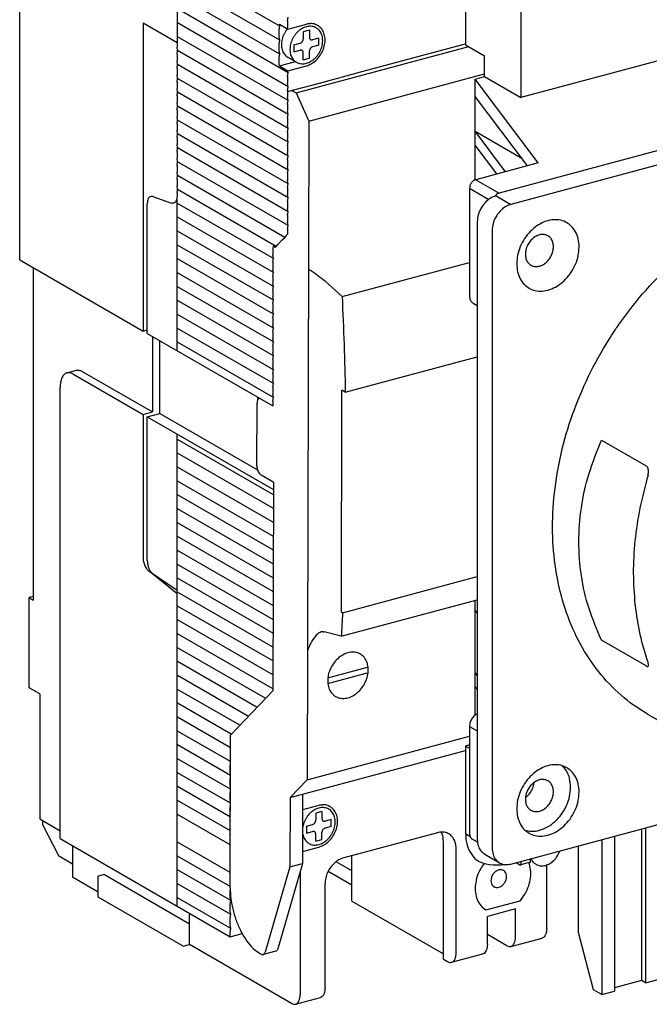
# Model space of a CAD drawing. Extents: x -741 to 1164, y -3289 to 616.
# Tile 48 of 65: x -741 to -658, y -100 to 30. Entities that reach past the tile are written whole.
import ezdxf

# ---------------------------------------------------------------- set-up
doc = ezdxf.new("R2010")
doc.units = 0
doc.header["$LTSCALE"] = 1.21
doc.header["$MEASUREMENT"] = 0
doc.layers.get('0').update_dxf_attribs({"linetype": 'CONTINUOUS'})

msp = doc.modelspace()

# ---------------------------------------------------------------- linework, layer by layer
for p, q in [((-720.58054, 52.57418), (-720.58054, 26.55699)), ((-741.41212, -1.58608), (-741.41212, 48.05803)), ((-682.38842, 38.48166), (-682.38842, 26.89804)), ((-706.98553, 29.34704), (-720.4979, 37.1515)), ((-706.98553, 27.50837), (-720.4979, 35.31283)), ((-675.06922, 34.16231), (-675.06922, 19.91262)), ((-706.98553, 25.6697), (-720.4979, 33.47416)), ((-705.8595, 23.18065), (-720.4979, 31.63549)), ((-705.94214, 30.05352), (-705.8595, 30.53534)), ((-705.94214, 30.05352), (-705.94214, 29.13418)), ((-636.22624, 30.32465), (-675.06922, 19.91262)), ((-725.08467, 29.75135), (-725.08467, -11.01647)), ((-720.58054, 27.14987), (-725.08467, 29.75135)), ((-705.8595, 21.34198), (-720.4979, 29.79682)), ((-707.06817, 28.86522), (-706.98553, 29.34704)), ((-707.06817, 27.94588), (-707.06817, 28.86522)), ((-707.03511, 29.60955), (-705.90908, 28.95917)), ((-706.98553, 29.34704), (-707.03511, 29.60955)), ((-705.90908, 28.95917), (-705.94214, 29.13418)), ((-705.90908, 28.95917), (-703.4628, 29.61491)), ((-703.04958, 28.80634), (-703.87602, 28.58481)), ((-703.04958, 28.80634), (-703.04958, 27.88701)), ((-705.8595, 19.50331), (-720.4979, 27.95815)), ((-706.98553, 27.50837), (-707.06817, 27.94588)), ((-707.06817, 27.02655), (-706.98553, 27.50837)), ((-703.87602, 28.58481), (-703.87602, 27.66547)), ((-701.80991, 27.75964), (-702.63636, 27.5381)), ((-701.80991, 26.8403), (-701.80991, 27.75964)), ((-720.4979, 26.11948), (-720.58054, 26.55699)), ((-720.58054, 25.63766), (-720.4979, 26.11948)), ((-705.8595, 17.66464), (-720.4979, 26.11948)), ((-707.06817, 26.10721), (-707.06817, 27.02655)), ((-706.98553, 25.6697), (-707.06817, 26.10721)), ((-705.11569, 26.87351), (-704.28925, 27.09504)), ((-705.11569, 26.87351), (-705.11569, 25.95417)), ((-705.11569, 25.95417), (-704.28925, 26.1757)), ((-704.81511, 20.52772), (-681.96418, 26.65301)), ((-701.80991, 26.8403), (-702.63636, 26.61877)), ((-688.51861, 25.37598), (-682.73349, 26.92671)), ((-682.73349, 26.92671), (-682.38842, 27.01921)), ((-682.38842, 26.89804), (-679.85485, 25.4347)), ((-605.2087, 26.73641), (-677.93598, 7.24155)), ((-720.58054, 25.63766), (-720.58054, 24.71832)), ((-707.06817, 25.18788), (-706.98553, 25.6697)), ((-707.06817, 24.26854), (-707.06817, 25.18788)), ((-705.90172, 25.23419), (-704.77569, 24.58381)), ((-703.87602, 24.90747), (-703.87602, 25.8268)), ((-703.87602, 24.90747), (-703.04958, 25.129)), ((-703.04958, 25.129), (-703.04958, 26.04834)), ((-695.95663, 23.38219), (-688.51861, 25.37598)), ((-679.85485, 22.6767), (-679.85485, 25.4347)), ((-602.82566, 25.47078), (-676.37938, 5.75438)), ((-720.4979, 24.28081), (-720.58054, 24.71832)), ((-720.58054, 23.79899), (-720.4979, 24.28081)), ((-720.58054, 23.79899), (-720.58054, 22.87965)), ((-705.8595, 15.82597), (-720.4979, 24.28081)), ((-707.03511, 24.09353), (-707.06817, 24.26854)), ((-707.03511, 24.09353), (-704.91212, 24.66261)), ((-707.03511, 24.09353), (-705.90908, 23.44316)), ((-705.90908, 23.44316), (-703.4628, 24.0989)), ((-720.4979, 22.44214), (-720.58054, 22.87965)), ((-720.58054, 21.96032), (-720.4979, 22.44214)), ((-705.8595, 13.9873), (-720.4979, 22.44214)), ((-705.94214, 22.69883), (-705.8595, 23.18065)), ((-705.94214, 22.69883), (-705.94214, 21.7795)), ((-705.8595, 23.18065), (-705.90908, 23.44316)), ((-703.13308, 16.7868), (-679.85485, 23.02663)), ((-701.74175, 21.83146), (-695.95663, 23.38219)), ((-681.09452, 22.3444), (-679.85485, 22.6767)), ((-672.7681, 11.2454), (-681.09452, 22.3444)), ((-681.09452, 9.03007), (-681.09452, 22.3444)), ((-679.85485, 22.6767), (-675.06922, 19.91262)), ((-720.58054, 21.96032), (-720.58054, 21.04098)), ((-720.4979, 20.60347), (-720.58054, 21.04098)), ((-705.94214, 20.70044), (-701.74175, 21.83146)), ((-705.8595, 21.34198), (-705.94214, 21.7795)), ((-705.94214, 20.86016), (-705.8595, 21.34198)), ((-705.94214, 20.86016), (-705.94214, 19.94083)), ((-720.58054, 20.12165), (-720.4979, 20.60347)), ((-720.58054, 20.12165), (-720.58054, 19.20231)), ((-705.8595, 12.14863), (-720.4979, 20.60347)), ((-705.8595, 19.50331), (-705.94214, 19.94083)), ((-705.37812, 20.85672), (-704.81511, 20.52772)), ((-704.81511, 20.52772), (-703.13308, 16.7868)), ((-674.20363, 10.8606), (-681.09452, 20.04606)), ((-720.4979, 18.7648), (-720.58054, 19.20231)), ((-720.58054, 18.28297), (-720.4979, 18.7648)), ((-720.58054, 18.28297), (-720.58054, 17.36364)), ((-705.8595, 10.30996), (-720.4979, 18.7648)), ((-705.94214, 19.02149), (-705.8595, 19.50331)), ((-705.94214, 19.02149), (-705.94214, 18.10216)), ((-720.4979, 16.92612), (-720.58054, 17.36364)), ((-705.8595, 17.66464), (-705.94214, 18.10216)), ((-705.94214, 17.18282), (-705.8595, 17.66464)), ((-705.94214, 17.18282), (-705.94214, 16.26349)), ((-720.58054, 16.4443), (-720.4979, 16.92612)), ((-720.58054, 16.4443), (-720.58054, 15.52497)), ((-705.8595, 8.47129), (-720.4979, 16.92612)), ((-705.8595, 15.82597), (-705.94214, 16.26349)), ((-705.94214, 15.34415), (-705.8595, 15.82597)), ((-703.13308, 16.7868), (-703.35492, -70.42118)), ((-720.4979, 15.08745), (-720.58054, 15.52497)), ((-720.58054, 14.60563), (-720.4979, 15.08745)), ((-720.58054, 14.60563), (-720.58054, 13.6863)), ((-705.8595, 6.63262), (-720.4979, 15.08745)), ((-705.94214, 15.34415), (-705.94214, 14.42482)), ((-705.8595, 13.9873), (-705.94214, 14.42482)), ((-681.09452, 15.44938), (-675.00949, 11.9348)), ((-677.07469, 10.091), (-681.09452, 15.44938)), ((-720.4979, 13.24878), (-720.58054, 13.6863)), ((-720.58054, 12.76696), (-720.4979, 13.24878)), ((-705.8595, 4.79395), (-720.4979, 13.24878)), ((-705.94214, 13.50548), (-705.8595, 13.9873)), ((-705.94214, 13.50548), (-705.94214, 12.58614)), ((-678.22311, 9.78316), (-681.09452, 13.61071)), ((-720.58054, 12.76696), (-720.58054, 11.84763)), ((-720.4979, 11.41011), (-720.58054, 11.84763)), ((-705.8595, 12.14863), (-705.94214, 12.58614)), ((-705.94214, 11.66681), (-705.8595, 12.14863)), ((-720.58054, 10.92829), (-720.4979, 11.41011)), ((-720.58054, 10.92829), (-720.58054, 10.00896)), ((-705.8595, 2.95528), (-720.4979, 11.41011)), ((-705.94214, 11.66681), (-705.94214, 10.74747)), ((-705.8595, 10.30996), (-705.94214, 10.74747)), ((-672.7681, 11.2454), (-681.03256, 9.03007)), ((-720.4979, 9.57144), (-720.58054, 10.00896)), ((-720.58054, 9.08962), (-720.4979, 9.57144)), ((-706.30991, 1.37676), (-720.4979, 9.57144)), ((-705.94214, 9.82814), (-705.8595, 10.30996)), ((-705.94214, 9.82814), (-705.94214, 8.9088)), ((-720.58054, 9.08962), (-720.58054, 8.17029)), ((-720.4979, 7.73277), (-720.58054, 8.17029)), ((-705.8595, 8.47129), (-705.94214, 8.9088)), ((-705.94214, 7.98947), (-705.8595, 8.47129)), ((-705.94214, 7.98947), (-705.94214, 7.07013)), ((-681.85901, 7.8892), (-679.29113, 6.40605)), ((-681.85901, 7.8892), (-681.85901, -6.36049)), ((-681.03256, 9.03007), (-677.93598, 7.24155)), ((-723.79656, 6.79539), (-721.30563, 5.93774)), ((-720.58054, 7.25095), (-720.4979, 7.73277)), ((-720.58054, 7.25095), (-720.58054, 6.88408)), ((-707.43594, 0.18846), (-720.4979, 7.73277)), ((-705.8595, 6.63262), (-705.94214, 7.07013)), ((-705.94214, 6.1508), (-705.8595, 6.63262)), ((-678.34994, 6.89253), (-676.37938, 5.75438)), ((-724.52165, -11.34166), (-724.52165, 5.84904)), ((-720.57624, -13.62045), (-720.58054, 6.33162)), ((-707.83005, -1.42258), (-720.4979, 5.8941)), ((-705.94214, 6.1508), (-705.94214, 5.23146)), ((-705.8595, 4.79395), (-705.94214, 5.23146)), ((-707.83005, -3.26125), (-720.4979, 4.05543)), ((-705.94214, 4.31213), (-705.8595, 4.79395)), ((-705.94214, 4.31213), (-705.94214, 3.39279)), ((-705.8595, 2.95528), (-705.94214, 3.39279)), ((-705.94214, 2.47346), (-705.8595, 2.95528)), ((-680.82927, 3.46993), (-680.82927, -78.35091)), ((-707.83005, -5.09992), (-720.4979, 2.21676)), ((-706.67406, 1.05753), (-706.30991, 1.37676)), ((-706.11105, 1.65168), (-706.30991, 1.37676)), ((-705.94214, 1.82992), (-706.11105, 1.65168)), ((-705.94214, 2.47346), (-705.94214, 1.82992)), ((-678.85872, 2.33178), (-678.85872, -79.48906)), ((-707.83005, -6.9386), (-720.4979, 0.37809)), ((-707.86311, 0.22336), (-707.91269, -0.06573)), ((-707.5816, 0.06077), (-707.86311, 0.22336)), ((-707.5816, 0.06077), (-707.43594, 0.18846)), ((-707.43594, 0.18846), (-707.23708, 0.46338)), ((-706.67406, 1.05753), (-707.23708, 0.46338)), ((-707.91269, -0.06573), (-707.91269, -0.98507)), ((-707.83005, -1.42258), (-707.91269, -0.98507)), ((-741.41212, -1.58608), (-725.08467, -11.01647)), ((-707.83005, -8.77727), (-720.4979, -1.46058)), ((-707.91269, -1.9044), (-707.83005, -1.42258)), ((-707.91269, -1.9044), (-707.91269, -2.82374)), ((-698.72118, -6.44661), (-681.85901, -1.92663)), ((-739.60943, -2.62727), (-739.60943, -46.6264)), ((-707.83005, -10.61594), (-720.4979, -3.29925)), ((-707.83005, -3.26125), (-707.91269, -2.82374)), ((-707.91269, -3.74308), (-707.83005, -3.26125)), ((-707.91269, -3.74308), (-707.91269, -4.66241)), ((-707.83005, -12.45461), (-720.4979, -5.13792)), ((-707.83005, -5.09992), (-707.91269, -4.66241)), ((-707.91269, -5.58175), (-707.83005, -5.09992)), ((-700.97135, -4.39624), (-698.72118, -6.44661)), ((-707.91269, -5.58175), (-707.91269, -6.50108)), ((-707.83005, -6.9386), (-707.91269, -6.50108)), ((-707.83005, -14.29328), (-720.4979, -6.97659)), ((-707.91269, -7.42042), (-707.83005, -6.9386)), ((-707.91269, -7.42042), (-707.91269, -8.33975)), ((-681.36956, -7.3271), (-680.82927, -7.63916)), ((-707.83005, -16.13195), (-720.4979, -8.81526)), ((-707.83005, -8.77727), (-707.91269, -8.33975)), ((-707.91269, -9.25909), (-707.83005, -8.77727)), ((-707.91269, -9.25909), (-707.91269, -10.17842)), ((-707.83005, -10.61594), (-707.91269, -10.17842)), ((-725.08467, -11.01647), (-724.52165, -10.86555)), ((-724.52165, -11.34166), (-707.91269, -20.93465)), ((-723.845, -11.73248), (-723.845, -21.7162)), ((-707.83005, -17.97062), (-720.4979, -10.65393)), ((-707.91269, -11.09776), (-707.83005, -10.61594)), ((-707.91269, -11.09776), (-707.91269, -12.01709)), ((-722.86876, -21.93062), (-722.86876, -12.29633)), ((-707.83005, -19.80929), (-720.4979, -12.4926)), ((-707.83005, -12.45461), (-707.91269, -12.01709)), ((-707.91269, -12.93643), (-707.83005, -12.45461)), ((-707.91269, -12.93643), (-707.91269, -13.85576)), ((-707.83005, -14.29328), (-707.91269, -13.85576)), ((-707.91269, -14.7751), (-707.83005, -14.29328)), ((-707.91269, -14.7751), (-707.91269, -15.69443)), ((-698.30303, -19.10208), (-680.82927, -14.41817)), ((-735.15117, -16.54323), (-733.9115, -16.21093)), ((-734.37443, -16.68293), (-725.08467, -22.0485)), ((-733.13476, -16.35063), (-723.845, -21.7162)), ((-707.83005, -16.13195), (-707.91269, -15.69443)), ((-707.91269, -16.61377), (-707.83005, -16.13195)), ((-707.91269, -16.61377), (-707.91269, -17.5331)), ((-707.83005, -17.97062), (-707.91269, -17.5331)), ((-707.91269, -18.45244), (-707.83005, -17.97062)), ((-736.06347, -78.22217), (-736.06347, -18.46538)), ((-707.91269, -18.45244), (-707.91269, -19.37178)), ((-707.83005, -19.80929), (-707.91269, -19.37178)), ((-698.82743, -48.21464), (-698.7527, -18.83932)), ((-698.30303, -19.10208), (-698.7527, -18.83932)), ((-710.01531, -28.8361), (-709.99429, -20.57429)), ((-709.9194, -19.77561), (-709.9194, -20.17565)), ((-709.65544, -19.92807), (-709.69019, -19.93739)), ((-707.91269, -20.29111), (-707.83005, -19.80929)), ((-707.91269, -20.29111), (-707.91269, -20.93465)), ((-725.08467, -22.0485), (-723.845, -21.7162)), ((-725.08467, -22.0485), (-725.08467, -40.97837)), ((-724.52165, -22.37368), (-722.86876, -21.93062)), ((-722.86876, -21.93062), (-709.9194, -29.40989)), ((-724.52165, -22.37368), (-707.91269, -31.96667)), ((-724.52165, -41.40306), (-724.52165, -22.37368)), ((-720.58054, -87.16478), (-720.56472, -24.65913)), ((-707.83005, -32.67998), (-720.4979, -25.3633)), ((-664.36345, -25.44626), (-658.48934, -28.83903)), ((-707.83005, -34.51865), (-720.4979, -27.20197)), ((-707.83005, -36.35733), (-720.4979, -29.04064)), ((-707.83005, -38.196), (-720.4979, -30.87931)), ((-707.7656, -31.07006), (-709.45463, -30.08307)), ((-707.83565, -58.60942), (-707.7656, -31.07006)), ((-707.83005, -40.03467), (-720.4979, -32.71798)), ((-707.83005, -41.87334), (-720.4979, -34.55665)), ((-707.83005, -43.71201), (-720.4979, -36.39532)), ((-707.83005, -45.55068), (-720.4979, -38.23399)), ((-707.83005, -47.38935), (-720.4979, -40.07266)), ((-724.29283, -42.81204), (-720.58054, -45.33503)), ((-707.83005, -49.22802), (-720.4979, -41.91133)), ((-720.58054, -45.7947), (-723.79656, -43.187)), ((-707.83005, -51.06669), (-720.4979, -43.75001)), ((-698.67787, -48.30203), (-680.82927, -43.51763)), ((-707.83005, -52.90536), (-720.4979, -45.58868)), ((-739.60943, -46.15029), (-740.17245, -46.30121)), ((-740.17245, -58.25257), (-740.17245, -46.30121)), ((-740.17245, -46.30121), (-739.60943, -46.6264)), ((-698.8356, -51.42756), (-680.82927, -46.60089)), ((-681.09452, -61.8809), (-681.09452, -46.67199)), ((-707.83005, -54.74403), (-720.4979, -47.42735)), ((-698.67787, -48.30203), (-698.82743, -48.21464)), ((-680.82927, -48.33832), (-681.09452, -47.98475)), ((-707.83005, -56.5827), (-720.4979, -49.26602)), ((-701.21607, -50.82175), (-701.4478, -50.84222)), ((-707.83005, -58.42137), (-720.4979, -51.10469)), ((-698.8356, -51.42756), (-701.08951, -50.84596)), ((-658.48934, -55.35163), (-664.36344, -51.95887)), ((-708.84348, -59.67471), (-720.4979, -52.94336)), ((-709.98835, -60.85212), (-720.4979, -54.78203)), ((-700.59808, -56.91309), (-695.36866, -55.51132)), ((-658.30743, -54.80923), (-658.30745, -54.80916)), ((-711.12376, -62.035), (-720.4979, -56.6207)), ((-700.61798, -57.67374), (-695.38856, -56.27197)), ((-680.82927, -56.61234), (-681.09452, -56.25877)), ((-681.09452, -56.25877), (-680.82927, -56.41197)), ((-738.76491, -59.06553), (-740.17245, -58.25257)), ((-712.25918, -63.21788), (-720.4979, -58.45937)), ((-713.48911, -64.49924), (-707.83565, -58.60942)), ((-680.82927, -58.45101), (-681.09452, -58.09744)), ((-738.76491, -59.06553), (-738.76491, -75.61357)), ((-713.39459, -64.40077), (-720.4979, -60.29804)), ((-713.49339, -66.18237), (-720.4979, -62.13671)), ((-658.29523, -61.71971), (-645.34587, -69.19898)), ((-681.85901, -63.35928), (-681.85901, -77.60898)), ((-681.85901, -63.35928), (-680.82927, -63.95404)), ((-713.49806, -68.01834), (-720.4979, -63.97538)), ((-713.54049, -84.69477), (-713.48911, -64.49924)), ((-703.35492, -70.42118), (-681.85901, -64.6591)), ((-713.50273, -69.85431), (-720.4979, -65.81405)), ((-681.85901, -65.81292), (-682.38842, -65.95483)), ((-682.38842, -65.95483), (-682.38842, -77.53845)), ((-682.38842, -65.95483), (-681.85901, -66.2606)), ((-713.50741, -71.69029), (-720.4979, -67.65272)), ((-705.6163, -72.77711), (-682.38842, -66.55077)), ((-713.54285, -68.52203), (-713.49869, -68.26458)), ((-713.54285, -69.44136), (-713.54285, -68.52203)), ((-713.51208, -73.52626), (-720.4979, -69.49139)), ((-713.50223, -69.6564), (-713.54285, -69.44136)), ((-713.54285, -70.3607), (-713.50344, -70.13093)), ((-713.54285, -71.28003), (-713.54285, -70.3607)), ((-713.51675, -75.36223), (-720.4979, -71.33006)), ((-713.50685, -71.47064), (-713.54285, -71.28003)), ((-703.35492, -70.42118), (-705.6163, -72.77711)), ((-676.37938, -81.58247), (-639.04918, -71.57595)), ((-713.54285, -72.19937), (-713.50819, -71.99728)), ((-713.54285, -73.1187), (-713.54285, -72.19937)), ((-705.6163, -72.77711), (-705.63965, -81.95689)), ((-703.96341, -72.33404), (-703.98676, -81.51383)), ((-713.52142, -77.19821), (-720.4979, -73.16873)), ((-713.51146, -73.28487), (-713.54285, -73.1187)), ((-713.54285, -74.03804), (-713.51293, -73.86362)), ((-713.54285, -74.95737), (-713.54285, -74.03804)), ((-701.80991, -73.82691), (-703.96868, -74.40558)), ((-738.76491, -75.61357), (-736.06347, -77.17386)), ((-713.52609, -79.03418), (-720.4979, -75.00741)), ((-713.51608, -75.09911), (-713.54285, -74.95737)), ((-701.39669, -74.63548), (-702.22313, -74.85701)), ((-702.22313, -74.85701), (-702.22313, -75.77635)), ((-701.39669, -74.63548), (-701.39669, -75.55482)), ((-738.35169, -76.42214), (-738.35169, -75.85224)), ((-738.35169, -76.42214), (-736.28557, -80.46498)), ((-713.54285, -75.87671), (-713.51768, -75.72997)), ((-713.54285, -76.79605), (-713.54285, -75.87671)), ((-713.52069, -76.91335), (-713.54285, -76.79605)), ((-703.4628, -76.56832), (-702.63636, -76.34678)), ((-703.4628, -76.56832), (-703.4628, -77.48765)), ((-700.15702, -75.68219), (-700.98346, -75.90372)), ((-700.15702, -76.60152), (-700.98346, -76.82305)), ((-700.15702, -76.60152), (-700.15702, -75.68219)), ((-658.54001, -76.80055), (-658.54001, -97.32437)), ((-713.54285, -77.71538), (-713.52243, -77.59632)), ((-713.54285, -78.63472), (-713.54285, -77.71538)), ((-703.4628, -77.48765), (-702.63636, -77.26612)), ((-702.22313, -78.53436), (-702.22313, -77.61502)), ((-701.39669, -78.31282), (-701.39669, -77.39349)), ((-686.10743, -77.43214), (-698.50412, -80.75513)), ((-682.38842, -77.53845), (-681.80945, -77.87285)), ((-662.67224, -77.90821), (-662.67224, -98.43203)), ((-659.10302, -76.95147), (-659.10302, -96.99919)), ((-736.06347, -78.22217), (-713.54285, -91.22961)), ((-734.41058, -79.17685), (-734.41058, -83.29512)), ((-713.53543, -82.70612), (-720.4979, -78.68475)), ((-713.52531, -78.72759), (-713.54285, -78.63472)), ((-713.54285, -79.55405), (-713.52718, -79.46267)), ((-703.98272, -79.92536), (-701.80991, -79.34293)), ((-702.22313, -78.53436), (-701.39669, -78.31282)), ((-685.31714, -94.17869), (-685.31714, -78.54999)), ((-683.62809, -93.31558), (-683.62809, -79.52555)), ((-681.53271, -78.25339), (-680.77929, -78.68855)), ((-667.42172, -90.65123), (-667.42172, -79.18133)), ((-664.32513, -78.35128), (-664.32513, -98.8751)), ((-736.28557, -80.46498), (-734.41058, -81.54794)), ((-713.5401, -84.5421), (-720.4979, -80.52342)), ((-713.54285, -80.47339), (-713.54285, -79.55405)), ((-713.52992, -80.54183), (-713.54285, -80.47339)), ((-697.44005, -86.47788), (-697.44005, -80.4699)), ((-679.85038, -80.28413), (-677.87983, -81.42228)), ((-705.63965, -81.95689), (-708.90971, -93.25827)), ((-703.98676, -81.51383), (-707.25682, -92.8152)), ((-705.63965, -81.95689), (-703.98676, -81.51383)), ((-697.44005, -82.49685), (-699.52129, -81.29477)), ((-675.7014, -81.40073), (-675.09737, -81.74961)), ((-675.09737, -81.74961), (-675.06922, -81.67393)), ((-675.06922, -81.23128), (-675.06922, -81.67393)), ((-673.82863, -81.34139), (-675.06922, -81.67393)), ((-671.64462, -90.10336), (-671.64462, -81.70208)), ((-734.41058, -83.29512), (-731.01441, -85.25667)), ((-730.18796, -82.97601), (-731.01441, -83.19754)), ((-731.01441, -85.95554), (-731.01441, -83.19754)), ((-730.18796, -82.97601), (-718.92765, -89.47973)), ((-713.46021, -86.42691), (-720.4979, -82.36209)), ((-704.28925, -82.55922), (-704.28925, -98.8539)), ((-697.44005, -84.38127), (-700.57149, -82.57262)), ((-713.46021, -88.26558), (-720.4979, -84.20076)), ((-700.98346, -97.96777), (-700.98346, -84.17774)), ((-719.7541, -92.45926), (-731.01441, -85.95554)), ((-713.46021, -90.10425), (-720.4979, -86.03943)), ((-713.54285, -85.07006), (-713.52378, -84.95891)), ((-713.54285, -85.9894), (-713.54285, -85.07006)), ((-713.46021, -86.42691), (-713.54285, -85.9894)), ((-713.54285, -86.90873), (-713.46021, -86.42691)), ((-713.54285, -87.82807), (-713.54285, -86.90873)), ((-697.44005, -86.47788), (-685.31714, -93.47982)), ((-679.70247, -87.66663), (-675.15702, -86.4482)), ((-718.92765, -92.23773), (-718.92765, -88.11946)), ((-713.46021, -88.26558), (-713.54285, -87.82807)), ((-713.54285, -88.7474), (-713.46021, -88.26558)), ((-675.77685, -87.53368), (-679.49586, -88.53058)), ((-679.49586, -92.20792), (-679.49586, -88.53058)), ((-675.77685, -91.21102), (-675.77685, -87.53368)), ((-713.54285, -89.66674), (-713.54285, -88.7474)), ((-713.46021, -90.10425), (-713.54285, -89.66674)), ((-713.54285, -90.58607), (-713.46021, -90.10425)), ((-713.54285, -91.22961), (-713.54285, -90.58607)), ((-713.54285, -91.22961), (-711.93648, -90.79902)), ((-676.90288, -92.39932), (-679.49586, -90.90167)), ((-665.45116, -98.22473), (-667.42172, -90.65123)), ((-719.7541, -92.45926), (-718.92765, -92.23773)), ((-705.41528, -100.04219), (-718.92765, -92.23773)), ((-676.38505, -92.49245), (-672.25282, -91.38479)), ((-709.43392, -93.52985), (-709.61576, -93.4236)), ((-707.51978, -93.13471), (-709.17267, -93.57778)), ((-684.23629, -94.59701), (-680.10406, -93.48935)), ((-658.54001, -97.32437), (-645.31687, -93.77985)), ((-685.31714, -94.17869), (-684.75412, -94.50388)), ((-659.10302, -96.99919), (-662.67224, -97.95593)), ((-658.54001, -97.32437), (-659.10302, -96.99919)), ((-664.32513, -98.8751), (-665.45116, -98.22473)), ((-664.32513, -98.8751), (-662.67224, -98.43203)), ((-704.89745, -100.13533), (-701.59167, -99.24919))]:
    msp.add_line(p, q)
for points in [[(-706.0095, 28.95028), (-706.22837, 28.64814), (-706.41387, 28.32277), (-706.56221, 27.98081), (-706.67038, 27.6292), (-706.73617, 27.27511), (-706.75825, 26.92575)], [(-705.97176, 28.99594), (-706.0095, 28.95028)], [(-702.1499, 29.12997), (-702.28992, 29.20146), (-702.56159, 29.29365), (-702.8516, 29.33624), (-703.15406, 29.32836), (-703.4628, 29.27016), (-703.77154, 29.16284), (-704.074, 29.00857), (-704.36401, 28.81051), (-704.63568, 28.57267), (-704.88347, 28.2999), (-705.10234, 27.99776), (-705.28784, 27.6724), (-705.43618, 27.33044), (-705.54435, 26.97883), (-705.61014, 26.62474), (-705.63222, 26.27538)], [(-703.26442, 29.65921), (-703.4628, 29.61491)], [(-703.4628, 24.0989), (-702.76429, 24.39786), (-702.12237, 24.89603), (-701.58904, 25.55306), (-701.20752, 26.31573), (-701.0087, 27.12223), (-701.0087, 27.90724), (-701.20752, 28.60716), (-701.58904, 29.16528), (-701.96315, 29.45494)], [(-701.96315, 29.45494), (-702.12237, 29.5364), (-702.76429, 29.69043), (-703.26442, 29.65921)], [(-701.29338, 27.43843), (-701.31546, 27.77595), (-701.38126, 28.09476), (-701.48943, 28.38838), (-701.63777, 28.65082), (-701.82326, 28.87674), (-702.04213, 29.06154), (-702.1499, 29.12997)], [(-704.77571, 24.58384), (-704.63568, 24.51235), (-704.36401, 24.42016), (-704.074, 24.37757), (-703.77154, 24.38545), (-703.4628, 24.44365), (-703.15406, 24.55097), (-702.8516, 24.70524), (-702.56159, 24.9033), (-702.28992, 25.14114), (-702.04213, 25.4139), (-701.82326, 25.71604), (-701.63777, 26.04141), (-701.48943, 26.38337), (-701.38126, 26.73498), (-701.31546, 27.08907), (-701.29338, 27.43843)], [(-704.28925, 27.09504), (-704.19838, 27.13065), (-704.10992, 27.18865), (-704.03112, 27.26495), (-703.96664, 27.35394), (-703.917, 27.45494), (-703.88615, 27.56165), (-703.87602, 27.66547)], [(-703.04958, 27.88701), (-703.03946, 27.78863), (-703.00864, 27.69849), (-702.95903, 27.62413), (-702.89457, 27.56969), (-702.88655, 27.56487)], [(-702.88655, 27.56487), (-702.81575, 27.53559), (-702.72725, 27.525), (-702.63636, 27.5381)], [(-706.75825, 26.92575), (-706.73617, 26.58823), (-706.67038, 26.26942), (-706.56221, 25.9758), (-706.41387, 25.71336), (-706.22837, 25.48744), (-706.0095, 25.30264), (-705.90174, 25.23421)], [(-705.63222, 26.27538), (-705.61014, 25.93786), (-705.54435, 25.61904), (-705.43618, 25.32543), (-705.28784, 25.06299), (-705.10234, 24.83707), (-704.88347, 24.65227), (-704.77571, 24.58384)], [(-704.03906, 26.14894), (-704.10985, 26.17822), (-704.19835, 26.18881), (-704.28925, 26.1757)], [(-703.87602, 25.8268), (-703.88614, 25.92518), (-703.91697, 26.01532), (-703.96657, 26.08968), (-704.03103, 26.14412), (-704.03906, 26.14894)], [(-702.63636, 26.61877), (-702.72723, 26.58316), (-702.81569, 26.52516), (-702.89449, 26.44886), (-702.95896, 26.35987), (-703.00861, 26.25887), (-703.03946, 26.15216), (-703.04958, 26.04834)], [(-681.03256, 9.03007), (-681.34883, 8.87531), (-681.61695, 8.60416), (-681.7961, 8.25788), (-681.85901, 7.8892)], [(-662.3298, -10.50895), (-660.23734, -7.66756), (-656.62295, -3.59553), (-652.64651, -0.03385), (-648.3899, 2.94414), (-643.94076, 5.27713), (-639.39069, 6.91708), (-634.8334, 7.83023), (-630.36272, 7.99776), (-626.07069, 7.41623), (-622.0457, 6.09762), (-619.78325, 4.95714)], [(-724.06512, 6.80998), (-724.22987, 6.72313), (-724.38722, 6.51788), (-724.4876, 6.21701), (-724.52165, 5.84904)], [(-723.79656, 6.79539), (-724.02693, 6.81845), (-724.06512, 6.80998)], [(-720.58054, 6.88408), (-720.61465, 6.51585)], [(-678.34994, 6.89253), (-679.11609, 6.55218), (-679.80725, 5.97516), (-680.35576, 5.21797), (-680.70793, 4.35473), (-680.82927, 3.46993)], [(-678.17354, 7.13907), (-678.41038, 6.94784), (-678.50824, 6.8321)], [(-677.93598, 7.24155), (-678.17354, 7.13907)], [(-721.03711, 5.92314), (-721.07545, 5.91465), (-721.30563, 5.93774)], [(-720.71481, 6.21559), (-720.87209, 6.0102), (-721.03711, 5.92314)], [(-720.61465, 6.51585), (-720.71481, 6.21559)], [(-676.37938, 5.75438), (-677.14554, 5.41402), (-677.8367, 4.83701), (-678.38521, 4.07982), (-678.73737, 3.21658), (-678.85872, 2.33178)], [(-668.97756, 3.33778), (-669.13015, 3.41994), (-670.01221, 3.69848), (-670.97944, 3.7044), (-671.97561, 3.43737), (-672.94283, 2.91291), (-673.8249, 2.16149), (-674.57054, 1.22679), (-675.13643, 0.16312), (-675.48968, -0.96769), (-675.60975, -2.09994)], [(-667.34529, 0.11539), (-667.46537, 1.18326), (-667.81861, 2.12469), (-668.3845, 2.88498), (-668.97756, 3.33778)], [(-671.47772, 1.60605), (-671.83109, 1.74674), (-672.33892, 1.77648), (-672.86819, 1.63461), (-673.37602, 1.33261), (-673.82127, 0.89496), (-674.16787, 0.35709), (-674.38773, -0.23739), (-674.46306, -0.84035)], [(-670.74405, 0.15655), (-670.81937, 0.71912), (-671.03924, 1.19574), (-671.38584, 1.54778), (-671.47772, 1.60605)], [(-673.97748, -5.32233), (-673.8249, -5.40449), (-672.94283, -5.68302), (-671.97561, -5.68895), (-670.97944, -5.42192), (-670.01221, -4.89746), (-669.13015, -4.14604), (-668.3845, -3.21134), (-667.81861, -2.14767), (-667.46537, -1.01685), (-667.34529, 0.11539)], [(-673.72939, -2.28986), (-673.37602, -2.43054), (-672.86819, -2.46029), (-672.33892, -2.31842), (-671.83109, -2.01642), (-671.38584, -1.57876), (-671.03924, -1.0409), (-670.81937, -0.44641), (-670.74405, 0.15655)], [(-674.46306, -0.84035), (-674.38773, -1.40292), (-674.16787, -1.87954), (-673.82127, -2.23159), (-673.72939, -2.28986)], [(-675.60975, -2.09994), (-675.48968, -3.16781), (-675.13643, -4.10924), (-674.57054, -4.86953), (-673.97748, -5.32233)], [(-701.09772, -4.30001), (-701.36539, -4.11873), (-701.64036, -3.91953), (-701.90433, -3.7191), (-702.14674, -3.52732), (-703.18303, -2.85077)], [(-701.09772, -4.30001), (-701.05233, -4.33088), (-701.01014, -4.36301), (-700.97135, -4.39624)], [(-698.72118, -6.44661), (-698.46928, -12.79747), (-698.30303, -19.10208)], [(-681.85901, -6.36049), (-681.76465, -6.86292), (-681.49592, -7.23827), (-681.37, -7.32622)], [(-658.2963, -61.71895), (-659.27117, -61.122), (-662.57751, -58.50614), (-665.39922, -55.27006), (-667.67824, -51.48039), (-669.36763, -47.21518), (-670.43262, -42.56224), (-670.8513, -37.61738), (-670.61502, -32.48197), (-669.72858, -27.2621), (-668.21024, -22.06528), (-666.09125, -16.9985), (-663.41525, -12.16609), (-662.70866, -11.07139)], [(-662.70866, -11.07139), (-662.3298, -10.50895)], [(-735.15176, -16.54371), (-735.21976, -16.56495), (-735.56911, -16.80127), (-735.83707, -17.21682), (-736.00734, -17.79271), (-736.06347, -18.46538)], [(-734.37443, -16.68293), (-734.80625, -16.52517), (-735.15176, -16.54371)], [(-733.91209, -16.21141), (-733.56658, -16.19287), (-733.13476, -16.35063)], [(-709.69005, -19.93815), (-709.76036, -19.96727), (-709.88519, -20.09721), (-709.96612, -20.30719), (-709.99429, -20.57429)], [(-664.36344, -51.95887), (-666.03903, -47.75342), (-667.0448, -43.38768), (-667.3801, -38.91845), (-667.0449, -34.40218), (-666.03942, -29.893), (-664.36345, -25.44626)], [(-710.01531, -28.8361), (-709.98853, -29.13556), (-709.90912, -29.43859), (-709.7854, -29.71387), (-709.62817, -29.93684), (-709.45463, -30.08307)], [(-658.22023, -29.20357), (-658.33216, -28.98377), (-658.48934, -28.83903)], [(-658.16234, -29.47807), (-658.22023, -29.20357)], [(-658.20669, -30.03327), (-658.1632, -29.78502)], [(-658.1632, -29.78502), (-658.16234, -29.47807)], [(-658.22395, -30.09602), (-659.30229, -34.45269), (-659.95539, -38.80143), (-660.17412, -43.08072), (-659.95845, -47.20122)], [(-658.22395, -30.09602), (-658.20669, -30.03327)], [(-725.08467, -40.97837), (-725.02533, -41.52042), (-724.85566, -42.05484), (-724.59949, -42.50654), (-724.29283, -42.81204)], [(-724.52165, -41.40306), (-724.48755, -41.81069), (-724.38739, -42.22665), (-724.23011, -42.61371), (-724.02675, -42.94418), (-723.79656, -43.187)], [(-659.95845, -47.20122), (-659.94777, -47.30007)], [(-659.94777, -47.30007), (-659.30227, -51.19), (-658.26269, -54.79661)], [(-698.67787, -48.30203), (-698.75385, -49.86661), (-698.8356, -51.42756)], [(-701.4478, -50.84223), (-701.48427, -50.853), (-701.76008, -50.98296), (-702.02505, -51.17708), (-702.26856, -51.4136), (-703.31148, -53.34396)], [(-701.21607, -50.82175), (-701.17061, -50.82879), (-701.12836, -50.83688), (-701.08951, -50.84596)], [(-698.97755, -54.11148), (-699.61237, -54.69585), (-700.12266, -55.42211), (-700.47017, -56.23583), (-700.61331, -56.9113)], [(-696.91143, -53.55765), (-697.59153, -53.53639), (-698.29641, -53.72534), (-698.97755, -54.11148)], [(-696.45994, -53.7048), (-696.91143, -53.55765)], [(-696.4007, -53.73385), (-696.45994, -53.7048)], [(-696.31138, -53.78273), (-696.4007, -53.73385)], [(-695.28627, -55.49588), (-695.42758, -54.88414), (-695.77142, -54.25574), (-696.27872, -53.80225), (-696.31138, -53.78273)], [(-658.34794, -54.76878), (-658.32809, -54.74848)], [(-699.59066, -59.39457), (-699.36041, -59.50888), (-698.68733, -59.65538), (-697.95908, -59.57193), (-697.23026, -59.2648), (-696.55552, -58.75702), (-695.98544, -58.08664), (-695.56277, -57.30394), (-695.31919, -56.4676), (-695.27298, -55.64033), (-695.28627, -55.49588)], [(-658.48934, -55.35163), (-658.3319, -55.41383), (-658.21991, -55.39546), (-658.16222, -55.29887), (-658.16327, -55.13096), (-658.21503, -54.9304)], [(-658.26269, -54.79661), (-658.22401, -54.90476)], [(-658.21503, -54.9304), (-658.22401, -54.90476)], [(-700.61859, -56.95891), (-700.62884, -57.07599), (-700.58677, -57.8796), (-700.34712, -58.58641), (-699.92786, -59.14342), (-699.59066, -59.39457)], [(-700.61331, -56.9113), (-700.61859, -56.95891)], [(-680.83947, -61.72898), (-681.09374, -61.88012), (-681.49592, -62.28685), (-681.76465, -62.80627), (-681.85901, -63.35928)], [(-668.97756, -68.83004), (-669.13015, -68.74788), (-670.01221, -68.46935), (-670.97944, -68.46342), (-671.97561, -68.73045), (-672.94283, -69.25491), (-673.8249, -70.00633), (-674.57054, -70.94103), (-675.13643, -72.0047), (-675.48968, -73.13551), (-675.60975, -74.26776)], [(-669.18619, -69.00974), (-669.5524, -68.59196)], [(-668.47132, -71.40206), (-668.61212, -70.2501), (-669.02494, -69.25212), (-669.18619, -69.00974)], [(-667.34529, -72.05243), (-667.46537, -70.98456), (-667.81861, -70.04313), (-668.3845, -69.28284), (-668.97756, -68.83004)], [(-671.47772, -70.56177), (-671.83109, -70.42108), (-672.33892, -70.39134), (-672.86819, -70.53321), (-673.37602, -70.83521), (-673.82127, -71.27287), (-674.16787, -71.81073), (-674.38773, -72.40522), (-674.46306, -73.00817)], [(-674.53109, -77.09233), (-673.67305, -77.23646), (-672.60355, -77.1064), (-671.53405, -76.66309), (-670.53744, -75.93673), (-669.68162, -74.97683), (-669.02494, -73.8488), (-668.61212, -72.62951), (-668.47132, -71.40206)], [(-674.42078, -72.76326), (-674.04413, -72.42686), (-673.63275, -71.85897), (-673.36863, -71.21154), (-673.291, -70.7992)], [(-670.74405, -72.01127), (-670.81937, -71.4487), (-671.03924, -70.97208), (-671.38584, -70.62004), (-671.47772, -70.56177)], [(-673.97748, -77.49015), (-673.8249, -77.57231), (-672.94283, -77.85084), (-671.97561, -77.85677), (-670.97944, -77.58974), (-670.01221, -77.06528), (-669.13015, -76.31386), (-668.3845, -75.37916), (-667.81861, -74.31549), (-667.46537, -73.18468), (-667.34529, -72.05243)], [(-673.72939, -74.45768), (-673.37602, -74.59836), (-672.86819, -74.62811), (-672.33892, -74.48624), (-671.83109, -74.18424), (-671.38584, -73.74658), (-671.03924, -73.20872), (-670.81937, -72.61423), (-670.74405, -72.01127)], [(-700.497, -74.31185), (-700.63703, -74.24036), (-700.9087, -74.14817), (-701.19871, -74.10558), (-701.50117, -74.11347), (-701.80991, -74.17166), (-702.11865, -74.27899), (-702.42111, -74.43325), (-702.71112, -74.63132), (-702.98279, -74.86915), (-703.23058, -75.14192), (-703.44945, -75.44406), (-703.63494, -75.76942), (-703.78328, -76.11139), (-703.89145, -76.46299), (-703.95725, -76.81708), (-703.97867, -77.10658)], [(-701.61153, -73.78262), (-701.80991, -73.82691)], [(-701.80991, -79.34293), (-701.1114, -79.04397), (-700.46948, -78.54579), (-699.93615, -77.88876), (-699.55462, -77.1261), (-699.35581, -76.31959), (-699.35581, -75.53458), (-699.55462, -74.83466), (-699.93615, -74.27654), (-700.31026, -73.98688)], [(-700.31026, -73.98688), (-700.46948, -73.90543), (-701.1114, -73.75139), (-701.61153, -73.78262)], [(-675.60975, -74.26776), (-675.48968, -75.33563), (-675.13643, -76.27706), (-674.57054, -77.03735), (-673.97748, -77.49015)], [(-674.46306, -73.00817), (-674.38773, -73.57075), (-674.16787, -74.04736), (-673.82127, -74.39941), (-673.72939, -74.45768)], [(-701.39669, -75.55482), (-701.38657, -75.65319), (-701.35574, -75.74333), (-701.30614, -75.81769), (-701.24168, -75.87214), (-701.23365, -75.87695)], [(-699.64049, -76.0034), (-699.66257, -75.66587), (-699.72836, -75.34706), (-699.83653, -75.05344), (-699.98488, -74.79101), (-700.17037, -74.56509), (-700.38924, -74.38029), (-700.497, -74.31185)], [(-703.12281, -78.85799), (-702.98279, -78.92947), (-702.71112, -79.02167), (-702.42111, -79.06425), (-702.11865, -79.05637), (-701.80991, -78.99817), (-701.50117, -78.89085), (-701.19871, -78.73659), (-700.9087, -78.53852), (-700.63703, -78.30068), (-700.38924, -78.02792), (-700.17037, -77.72578), (-699.98488, -77.40042), (-699.83653, -77.05845), (-699.72836, -76.70684), (-699.66257, -76.35276), (-699.64049, -76.0034)], [(-702.63636, -76.34678), (-702.54548, -76.31117), (-702.45702, -76.25317), (-702.37822, -76.17687), (-702.31375, -76.08788), (-702.2641, -75.98689), (-702.23325, -75.88018), (-702.22313, -75.77635)], [(-700.98346, -76.82305), (-701.07433, -76.85867), (-701.1628, -76.91667), (-701.24159, -76.99297), (-701.30607, -77.08196), (-701.35571, -77.18295), (-701.38656, -77.28966), (-701.39669, -77.39349)], [(-701.23365, -75.87695), (-701.16286, -75.90623), (-701.07436, -75.91683), (-700.98346, -75.90372)], [(-703.9788, -77.21987), (-703.95725, -77.50397), (-703.89145, -77.82278), (-703.78328, -78.11639), (-703.63494, -78.37883), (-703.44945, -78.60475), (-703.23058, -78.78955), (-703.12281, -78.85799)], [(-702.38616, -77.29289), (-702.45696, -77.26361), (-702.54546, -77.25301), (-702.63636, -77.26612)], [(-702.22313, -77.61502), (-702.23325, -77.51665), (-702.26407, -77.42651), (-702.31368, -77.35215), (-702.37814, -77.2977), (-702.38616, -77.29289)], [(-684.60714, -77.59249), (-684.86776, -77.46935), (-685.46573, -77.35411), (-686.10743, -77.43214)], [(-685.31714, -78.54999), (-685.40162, -77.85882), (-685.5906, -77.36409)], [(-683.62809, -79.52555), (-683.71257, -78.83437), (-683.96026, -78.23559), (-684.35427, -77.77), (-684.60714, -77.59249)], [(-682.38842, -77.53845), (-682.22227, -78.89777), (-681.73516, -80.07538), (-680.96026, -80.99103), (-677.14789, -81.65268)], [(-681.85901, -77.60898), (-681.7961, -77.94393), (-681.61695, -78.19416), (-681.533, -78.2528)], [(-680.82927, -78.35091), (-680.70793, -79.17065), (-680.35576, -79.8451), (-679.8498, -80.28442)], [(-678.85872, -79.48906), (-678.73737, -80.30881), (-678.38521, -80.98325), (-677.87981, -81.42225)], [(-698.50412, -80.75513), (-699.14582, -81.02112), (-699.74379, -81.45693), (-700.25728, -82.03288), (-700.65129, -82.70969), (-700.89898, -83.44127), (-700.98346, -84.17774)], [(-671.79959, -81.75945), (-671.2175, -81.51032), (-670.68256, -81.09518), (-670.23812, -80.54765), (-669.92018, -79.9121), (-669.89759, -79.84898)], [(-677.87981, -81.42225), (-677.8367, -81.44638), (-677.14554, -81.65286), (-676.37938, -81.58247)], [(-673.82863, -81.34139), (-673.83852, -81.36675), (-673.84821, -81.39206), (-673.8577, -81.41731)], [(-673.79704, -80.87914), (-673.82863, -81.34139)], [(-673.70267, -80.86614), (-673.67899, -80.91966), (-673.55032, -81.15073)], [(-673.55032, -81.15073), (-673.36105, -81.38476), (-673.0493, -81.62614)], [(-673.0493, -81.62614), (-672.91661, -81.69402), (-672.38168, -81.82239), (-671.79959, -81.75945)], [(-677.3681, -82.43217), (-677.47623, -82.38088), (-677.81337, -82.33476), (-678.17215, -82.43093), (-678.50929, -82.6578), (-678.78413, -82.98801), (-678.96352, -83.38173), (-679.02582, -83.79147)], [(-678.61742, -84.59693), (-678.50929, -84.64822), (-678.17215, -84.69435), (-677.81337, -84.59818), (-677.47623, -84.3713), (-677.20139, -84.04109), (-677.022, -83.64738), (-676.9597, -83.23764)], [(-676.9597, -83.23764), (-677.022, -82.8613), (-677.20139, -82.56375), (-677.3681, -82.43217)], [(-713.54049, -84.69477), (-713.44754, -86.16479), (-713.15697, -87.71218), (-712.68705, -89.21371), (-712.07491, -90.57538), (-711.32528, -91.7864), (-710.48259, -92.75932), (-709.61576, -93.4236)], [(-679.02582, -83.79147), (-678.96352, -84.16781), (-678.78413, -84.46535), (-678.61742, -84.59693)], [(-676.3847, -92.49215), (-676.33962, -92.47808), (-676.10635, -92.32035), (-675.92758, -92.04293), (-675.81435, -91.65994), (-675.77685, -91.21102)], [(-671.64462, -90.10336), (-671.68212, -90.55228), (-671.79535, -90.93527), (-671.97412, -91.21269), (-672.20739, -91.37042), (-672.25247, -91.38449)], [(-679.49586, -92.20792), (-679.53336, -92.65684), (-679.64659, -93.03983), (-679.82536, -93.31725), (-680.05863, -93.47498), (-680.10371, -93.48905)], [(-676.90288, -92.39932), (-676.6149, -92.50451), (-676.3847, -92.49215)], [(-709.43392, -93.52985), (-709.26864, -93.58598), (-709.17269, -93.57723)], [(-709.17269, -93.57723), (-709.11793, -93.55649), (-708.99453, -93.44385), (-708.90971, -93.25827)], [(-707.25682, -92.8152), (-707.34164, -93.00079), (-707.46504, -93.11343), (-707.5198, -93.13417)], [(-684.23594, -94.59671), (-684.19086, -94.58264), (-683.95759, -94.42491), (-683.77882, -94.14749), (-683.66559, -93.7645), (-683.62809, -93.31558)], [(-684.75412, -94.50388), (-684.46614, -94.60906), (-684.23594, -94.59671)], [(-704.8971, -100.13502), (-704.85202, -100.12096), (-704.61875, -99.96322), (-704.43998, -99.68581), (-704.32675, -99.30282), (-704.28925, -98.8539)], [(-700.98346, -97.96777), (-701.02097, -98.41669), (-701.13419, -98.79968), (-701.31297, -99.07709), (-701.54623, -99.23483), (-701.59131, -99.24889)], [(-705.41528, -100.04219), (-705.1273, -100.14738), (-704.8971, -100.13502)]]:
    msp.add_spline(points, degree=3)
for points, knots in [([(-679.91562, -81.5077), (-680.07629, -81.7194), (-680.45346, -82.24438), (-680.8656, -83.18493), (-681.11492, -84.26569), (-681.12289, -85.32748), (-680.88405, -86.2925), (-680.42148, -87.12427), (-679.93844, -87.48863), (-679.70247, -87.66663)], [0.348086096, 0.348086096, 0.348086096, 0.348086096, 1.14370075, 2.286942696, 3.398584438, 4.453532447, 5.438732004, 6.358545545, 7.237064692, 7.237064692, 7.237064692, 7.237064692]), ([(-675.15702, -86.4482), (-674.92233, -86.14623), (-674.45306, -85.54242), (-673.99389, -84.49454), (-673.74457, -83.41379), (-673.73663, -82.35664), (-673.89899, -81.69586), (-674.01912, -81.39245)], [0, 0, 0, 0, 1.14370075, 2.286942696, 3.398584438, 4.453532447, 5.424924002, 5.424924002, 5.424924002, 5.424924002])]:
    msp.add_open_spline(points, degree=3, knots=knots)

doc.saveas('drawing.dxf')
